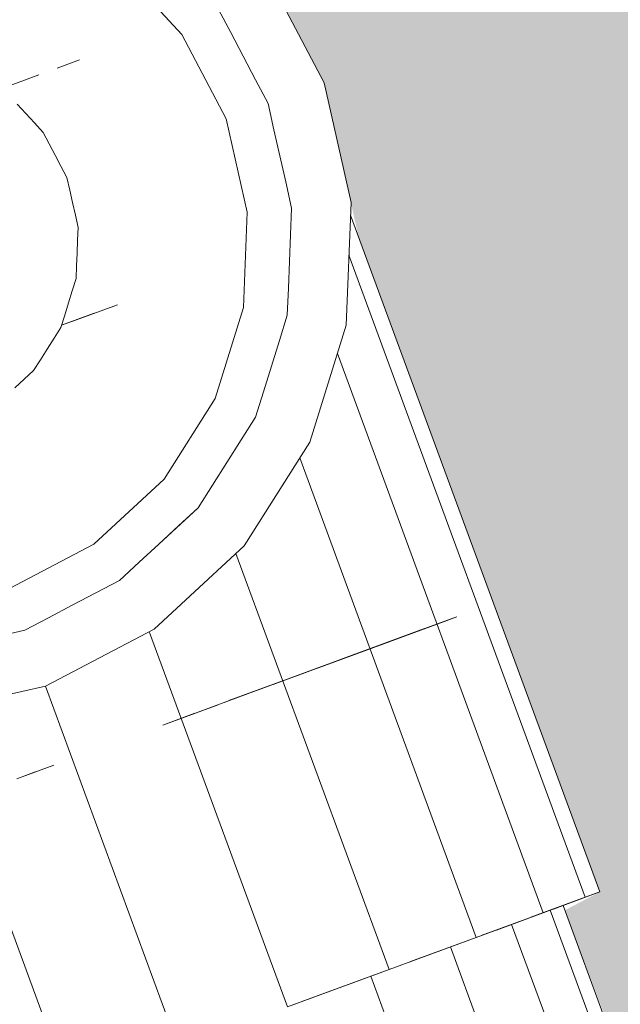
# Model space of a CAD drawing. Header units: inches. Extents: x 1931 to 3173, y 8366 to 8904.
# Tile 20 of 55: x 2772.28 to 2774.76, y 8802.58 to 8806.63. Entities that reach past the tile are written whole.
import ezdxf

# ---------------------------------------------------------------- set-up
doc = ezdxf.new("R2010")
doc.units = ezdxf.units.IN
doc.header["$MEASUREMENT"] = 0
for name, color, linetype, lineweight in [('A-DETL-GENF-1', 30, 'Continuous', 9), ('C-BLDG-PADS', 91, 'Continuous', 9), ('G-IMPT', 8, 'Continuous', 9)]:
    doc.layers.add(name, color=color, linetype=linetype, lineweight=lineweight)

# ---------------------------------------------------------------- blocks, each defined once
blk = doc.blocks.new('Boat_and_Trailer_14084 - Boat - Trailer - No Boat_dwg-1048090-FLOOR PLAN - BASEMENT')
at = {"layer": 'G-IMPT'}
for p, q in [((-105.7074, 85.0323), (-104.365, 85.5265)), ((-104.3693, 85.5455), (-104.2728, 85.1175)), ((-104.0723, 85.1913), (-104.0933, 85.2847)), ((-104.0723, 85.1913), (-104.0933, 85.2847)), ((-103.7642, 84.9439), (-103.9229, 85.2462)), ((-102.0857, 85.1409), (-102.132, 85.2669)), ((-104.5968, 85.2005), (-104.6039, 85.2198)), ((-103.2058, 85.227), (-103.1748, 85.1934)), ((-102.2243, 85.1878), (-102.1908, 85.2188)), ((-104.5968, 85.2005), (-104.5554, 85.0881)), ((-104.5968, 85.2005), (-104.5796, 85.154)), ((-104.5968, 85.2005), (-104.5554, 85.0881)), ((-104.5968, 85.2005), (-104.5796, 85.154)), ((-104.0723, 85.1913), (-104.0277, 85.1065)), ((-104.0723, 85.1913), (-104.0277, 85.1065)), ((-103.1438, 85.1598), (-103.1748, 85.1934)), ((-102.2579, 85.1568), (-102.2243, 85.1878)), ((-103.1051, 85.1354), (-103.1438, 85.1598)), ((-102.2915, 85.1258), (-102.2579, 85.1568)), ((-102.2915, 85.1258), (-102.2579, 85.1568)), ((-104.2728, 85.1175), (-105.5638, 84.6422)), ((-104.2728, 85.1175), (-104.0687, 84.729)), ((-103.9832, 85.0217), (-104.0277, 85.1065)), ((-103.9832, 85.0217), (-104.0277, 85.1065)), ((-103.1051, 85.1354), (-103.0665, 85.111)), ((-103.0665, 85.111), (-103.0278, 85.0866)), ((-102.3725, 85.0833), (-102.332, 85.1045)), ((-102.2915, 85.1258), (-102.332, 85.1045)), ((-102.2915, 85.1258), (-102.332, 85.1045)), ((-103.0278, 85.0866), (-102.9892, 85.0622)), ((-102.413, 85.062), (-102.3725, 85.0833)), ((-102.0322, 84.9956), (-102.0616, 85.0756)), ((-102.9892, 85.0622), (-102.9455, 85.0486)), ((-102.9816, 85.0598), (-102.9388, 84.9435)), ((-102.9816, 85.0598), (-102.9621, 85.0068)), ((-102.9455, 85.0486), (-102.9019, 85.035)), ((-102.9019, 85.035), (-102.8582, 85.0214)), ((-102.5426, 85.0206), (-102.498, 85.0307)), ((-102.4534, 85.0407), (-102.498, 85.0307)), ((-102.498, 85.0307), (-102.4534, 85.0407)), ((-102.413, 85.062), (-102.4534, 85.0407)), ((-102.4534, 85.0407), (-102.413, 85.062)), ((-103.9387, 84.937), (-103.9832, 85.0217)), ((-103.9387, 84.937), (-103.9832, 85.0217)), ((-102.9079, 84.8597), (-102.9621, 85.0068)), ((-102.8582, 85.0214), (-102.8146, 85.0078)), ((-102.8146, 85.0078), (-102.8582, 85.0214)), ((-102.7689, 85.006), (-102.8146, 85.0078)), ((-102.8146, 85.0078), (-102.7689, 85.006)), ((-102.7689, 85.006), (-102.7232, 85.0042)), ((-102.7232, 85.0042), (-102.6775, 85.0023)), ((-102.6318, 85.0005), (-102.6775, 85.0023)), ((-102.6318, 85.0005), (-102.6775, 85.0023)), ((-102.5872, 85.0106), (-102.6318, 85.0005)), ((-102.6318, 85.0005), (-102.5872, 85.0106)), ((-102.5872, 85.0106), (-102.5426, 85.0206)), ((-103.8942, 84.8522), (-103.9387, 84.937)), ((-103.8942, 84.8522), (-103.9387, 84.937)), ((-103.5325, 84.693), (-103.7642, 84.9439)), ((-101.6904, 84.861), (-101.9413, 84.6294)), ((-103.8292, 84.7818), (-103.8942, 84.8522)), ((-103.8292, 84.7818), (-103.8942, 84.8522)), ((-103.7643, 84.7115), (-103.8292, 84.7818)), ((-103.7643, 84.7115), (-103.8292, 84.7818)), ((-105.4202, 84.2521), (-104.0806, 84.7452)), ((-103.7711, 84.4066), (-104.0687, 84.729)), ((-104.3389, 84.5), (-104.4117, 84.6977)), ((-104.3694, 84.583), (-104.4117, 84.6977)), ((-104.3389, 84.5), (-104.4117, 84.6977)), ((-104.4117, 84.6977), (-104.3694, 84.583)), ((-103.6993, 84.6411), (-103.7643, 84.7115)), ((-103.6344, 84.5708), (-103.7643, 84.7115)), ((-103.6993, 84.6411), (-103.7643, 84.7115)), ((-103.5325, 84.693), (-103.2439, 84.5106)), ((-104.3389, 84.5), (-104.3891, 84.6364)), ((-104.3389, 84.5), (-104.3891, 84.6364)), ((-103.6344, 84.5708), (-103.6993, 84.6411)), ((-103.6344, 84.5708), (-103.6993, 84.6411)), ((-101.9413, 84.6294), (-102.2436, 84.4706)), ((-104.3083, 84.4169), (-104.3665, 84.575)), ((-104.3665, 84.575), (-104.3083, 84.4169)), ((-103.5534, 84.5196), (-103.6344, 84.5708)), ((-103.4725, 84.4685), (-103.6344, 84.5708)), ((-103.5534, 84.5196), (-103.6344, 84.5708)), ((-104.2515, 84.2626), (-104.3439, 84.5137)), ((-104.3083, 84.4169), (-104.3439, 84.5137)), ((-104.2515, 84.2626), (-104.3439, 84.5137)), ((-104.3083, 84.4169), (-104.3439, 84.5137)), ((-103.4725, 84.4685), (-103.5534, 84.5196)), ((-103.4725, 84.4685), (-103.5534, 84.5196)), ((-102.9178, 84.4091), (-103.2439, 84.5106)), ((-103.3915, 84.4173), (-103.4725, 84.4685)), ((-103.3915, 84.4173), (-103.4725, 84.4685)), ((-102.2436, 84.4706), (-102.5767, 84.3955)), ((-101.8495, 84.4994), (-101.9343, 84.4549)), ((-101.8495, 84.4994), (-101.9343, 84.4549)), ((-105.2863, 83.8885), (-103.7985, 84.4362)), ((-104.2253, 84.1914), (-104.3245, 84.461)), ((-104.2515, 84.2626), (-104.3245, 84.461)), ((-104.2253, 84.1914), (-104.3245, 84.461)), ((-104.3245, 84.461), (-104.2515, 84.2626)), ((-101.9343, 84.4549), (-102.0191, 84.4104)), ((-101.9343, 84.4549), (-102.0191, 84.4104)), ((-104.2253, 84.1914), (-104.3051, 84.4083)), ((-104.2253, 84.1914), (-104.3051, 84.4083)), ((-103.7711, 84.4066), (-103.4002, 84.1722)), ((-103.3106, 84.3662), (-103.3915, 84.4173)), ((-103.3106, 84.3662), (-103.3915, 84.4173)), ((-102.5767, 84.3955), (-102.9178, 84.4091)), ((-102.0191, 84.4104), (-102.1038, 84.3658)), ((-102.0191, 84.4104), (-102.1038, 84.3658)), ((-103.3106, 84.3662), (-103.2192, 84.3377)), ((-103.3106, 84.3662), (-103.2192, 84.3377)), ((-102.1038, 84.3658), (-102.1886, 84.3213)), ((-102.1038, 84.3658), (-102.1886, 84.3213)), ((-104.199, 84.1201), (-104.2858, 84.3557)), ((-104.199, 84.1201), (-104.2858, 84.3557)), ((-103.1277, 84.3093), (-103.2192, 84.3377)), ((-103.1277, 84.3093), (-103.2192, 84.3377)), ((-104.199, 84.1201), (-104.2664, 84.303)), ((-104.2664, 84.303), (-104.1526, 83.9941)), ((-104.1526, 83.9941), (-104.2664, 84.303)), ((-104.2664, 84.303), (-104.199, 84.1201)), ((-103.0363, 84.2808), (-103.1277, 84.3093)), ((-103.0363, 84.2808), (-103.1277, 84.3093)), ((-102.282, 84.3003), (-102.3754, 84.2792)), ((-102.282, 84.3003), (-102.3754, 84.2792)), ((-102.1886, 84.3213), (-102.282, 84.3003)), ((-102.1886, 84.3213), (-102.282, 84.3003)), ((-102.1148, 84.1208), (-101.7263, 84.3249)), ((-104.2515, 84.2626), (-104.1526, 83.9941)), ((-104.2515, 84.2626), (-104.1526, 83.9941)), ((-102.9449, 84.2524), (-103.0363, 84.2808)), ((-102.9449, 84.2524), (-103.0363, 84.2808)), ((-102.5622, 84.2371), (-102.4688, 84.2581)), ((-102.5622, 84.2371), (-102.4688, 84.2581)), ((-102.3754, 84.2792), (-102.4688, 84.2581)), ((-102.3754, 84.2792), (-102.4688, 84.2581)), ((-105.2863, 83.8885), (-105.4202, 84.2521)), ((-105.3715, 84.1198), (-105.4202, 84.2521)), ((-104.1325, 83.9394), (-104.2366, 84.2222)), ((-102.8492, 84.2485), (-102.9449, 84.2524)), ((-102.8492, 84.2485), (-102.9449, 84.2524)), ((-102.7536, 84.2447), (-102.8492, 84.2485)), ((-102.7536, 84.2447), (-102.8492, 84.2485)), ((-102.6579, 84.2409), (-102.7536, 84.2447)), ((-102.6579, 84.2409), (-102.7536, 84.2447)), ((-102.5622, 84.2371), (-102.6579, 84.2409)), ((-102.5622, 84.2371), (-102.6579, 84.2409)), ((-105.4013, 84.2008), (-105.3715, 84.1198)), ((-105.1714, 83.5763), (-103.4563, 84.2077)), ((-104.1325, 83.9394), (-104.2217, 84.1817)), ((-104.2217, 84.1817), (-104.1325, 83.9394)), ((-103.4002, 84.1722), (-102.9812, 84.0418)), ((-105.3772, 84.1353), (-105.2863, 83.8885)), ((-105.3715, 84.1198), (-105.2863, 83.8885)), ((-105.2863, 83.8885), (-105.3715, 84.1198)), ((-104.1124, 83.8847), (-104.2069, 84.1413)), ((-104.2069, 84.1413), (-104.0922, 83.83)), ((-104.2069, 84.1413), (-104.0922, 83.83)), ((-104.2069, 84.1413), (-104.1124, 83.8847)), ((-104.1975, 84.1159), (-104.0669, 83.7612)), ((-104.0669, 83.7612), (-104.1975, 84.1159)), ((-102.5428, 84.0243), (-102.1148, 84.1208)), ((-105.0832, 83.3368), (-103.0825, 84.0733)), ((-104.0669, 83.7612), (-104.1788, 84.0651)), ((-104.1788, 84.0651), (-104.0669, 83.7612)), ((-105.2863, 83.8885), (-105.3409, 84.0368)), ((-105.2863, 83.8885), (-105.3409, 84.0368)), ((-105.0278, 83.1862), (-102.7308, 84.0318)), ((-105.0089, 83.1348), (-102.5879, 84.0261)), ((-104.0373, 83.6807), (-104.1694, 84.0397)), ((-104.0416, 83.6924), (-104.1694, 84.0397)), ((-104.1694, 84.0397), (-104.0543, 83.7268)), ((-104.0373, 83.6807), (-104.1694, 84.0397)), ((-104.0416, 83.6924), (-104.1694, 84.0397)), ((-104.1694, 84.0397), (-104.0543, 83.7268)), ((-104.0373, 83.6807), (-104.1663, 84.031)), ((-104.1663, 84.031), (-104.0373, 83.6807)), ((-104.033, 83.669), (-104.1631, 84.0224)), ((-104.033, 83.669), (-104.1631, 84.0224)), ((-104.033, 83.669), (-104.1599, 84.0137)), ((-104.1599, 84.0137), (-104.033, 83.669)), ((-102.5428, 84.0243), (-102.9812, 84.0418)), ((-104.1567, 84.005), (-104.0286, 83.6572)), ((-104.1567, 84.005), (-104.0243, 83.6455)), ((-104.1567, 84.005), (-104.0286, 83.6572)), ((-105.3104, 83.9538), (-106.343, 83.5736)), ((-105.2863, 83.8885), (-105.3104, 83.9538)), ((-105.2863, 83.8885), (-105.3104, 83.9538)), ((-105.2863, 83.8885), (-105.1714, 83.5763)), ((-105.2579, 83.8112), (-105.1714, 83.5763)), ((-105.1714, 83.5763), (-105.2579, 83.8112)), ((-105.2054, 83.6686), (-106.238, 83.2885)), ((-105.1714, 83.5763), (-105.2054, 83.6686)), ((-105.1714, 83.5763), (-105.2054, 83.6686)), ((-105.1714, 83.5763), (-105.0832, 83.3368)), ((-105.1651, 83.5592), (-105.0832, 83.3368)), ((-105.1651, 83.5592), (-105.0832, 83.3368)), ((-105.0832, 83.3368), (-105.145, 83.5045)), ((-105.0832, 83.3368), (-105.145, 83.5045)), ((-105.1248, 83.4498), (-106.1574, 83.0697)), ((-105.0832, 83.3368), (-105.1248, 83.4498)), ((-105.0832, 83.3368), (-105.1248, 83.4498)), ((-105.0995, 83.3811), (-105.0278, 83.1862)), ((-105.0278, 83.1862), (-105.0995, 83.3811)), ((-105.0869, 83.3467), (-105.0278, 83.1862)), ((-105.0278, 83.1862), (-105.0869, 83.3467)), ((-105.0742, 83.3123), (-106.1068, 82.9322)), ((-105.0278, 83.1862), (-105.0832, 83.3368)), ((-105.0278, 83.1862), (-105.0699, 83.3006)), ((-105.0278, 83.1862), (-105.0656, 83.2888)), ((-105.0612, 83.2771), (-105.0089, 83.1348)), ((-105.0089, 83.1348), (-105.0612, 83.2771)), ((-105.0569, 83.2654), (-106.0895, 82.8852)), ((-105.0089, 83.1348), (-105.0569, 83.2654)), ((-105.0089, 83.1348), (-105.0278, 83.1862)), ((-105.016, 83.1541), (-105.0089, 83.1348))]:
    blk.add_line(p, q, dxfattribs=at)
blk = doc.blocks.new('Boat_and_Trailer_14084 - Boat_and_Trailer_14084-1048095-FLOOR PLAN - BASEMENT')
at = {"xscale": 1.151149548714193, "yscale": 1.151149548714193, "zscale": 1.151149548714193}
blk.add_blockref('Boat_and_Trailer_14084 - Boat - Trailer - No Boat_dwg-1048090-FLOOR PLAN - BASEMENT', (128.831, 47.6365), dxfattribs=at)

msp = doc.modelspace()

# ---------------------------------------------------------------- hatches: boundary and pattern name
at = {"layer": 'C-BLDG-PADS'}
h = msp.add_hatch(dxfattribs=at)
h.set_pattern_fill('FP_9', color=256, style=0, pattern_type=2)
h.set_pattern_definition([(0, (0.803, 0), (15.357, 3.84), [0.633, -10.884, 0.633, -10.884, -61.427]), (0, (0.803, 0), (15.357, 3.84), [-23.035, 0.633, -22.402, 0.633, -10.884, -26.874]), (0, (0.803, 0), (15.357, 3.84), [-57.588, 0.633, -7.045, 0.633, -18.562]), (119.995, (6.562, 1.92), (-11.0026783, 11.3818784), [0.634, -10.886, 0.634, -10.886, -61.437]), (119.995, (6.562, 1.92), (-11.0026783, 11.3818784), [-23.039, 0.634, -22.405, 0.634, -10.886, -26.879]), (119.995, (6.562, 1.92), (-11.0026783, 11.3818784), [-57.597, 0.634, -7.046, 0.634, -18.565]), (240.005, (8.482, 9.6), (-4.3540001, -15.2220302), [0.634, -10.886, 0.634, -10.886, -61.437]), (240.005, (8.482, 9.6), (-4.3540001, -15.2220302), [-23.039, 0.634, -22.405, 0.634, -10.886, -26.879]), (240.005, (8.482, 9.6), (-4.3540001, -15.2220302), [-57.597, 0.634, -7.046, 0.634, -18.565])])
h.paths.add_polyline_path([(3001.0182, 8644.5694), (3128.5972, 8644.5696), (3128.5972, 8868.5694), (3074.3367, 8868.5691), (3074.3367, 8692.5694), (3043.1857, 8692.5694), (3043.1807, 8692.1394), (3042.3367, 8692.1394), (3042.3367, 8692.5694), (3006.3367, 8692.5694), (3006.3367, 8692.1394), (3005.4877, 8692.1394), (3005.4877, 8692.5694), (2977.3367, 8692.5694), (2977.3367, 8644.5694)], flags=0)
h.paths.add_polyline_path([(2770.4149, 8700.5694), (3066.3367, 8700.5694), (3066.3367, 8868.5691), (2715.8367, 8868.5691), (2715.8367, 8700.5694)], flags=0)
h.paths.add_polyline_path([(3061.8009, 8721.2881), (3061.8009, 8722.2881), (3064.6347, 8722.2881), (3064.6347, 8721.2881), (3063.8012, 8721.2881)], flags=0)
h.paths.add_polyline_path([(3065.9851, 8722.5694), (3063.9851, 8722.5694), (3063.9851, 8846.5694), (3065.9851, 8846.5694), (3065.9851, 8723.5694)], flags=0)
h.paths.add_polyline_path([(3017.9661, 8828.8708), (3017.9672, 8828.891), (3017.9777, 8828.8763)], flags=0)
h.paths.add_polyline_path([(3018.0968, 8761.3942), (3018.0833, 8761.4302), (3018.0541, 8761.4342), (3018.0541, 8761.4185), (3018.0949, 8761.3953)], flags=0)
h.paths.add_polyline_path([(3018.089, 8761.3557), (3018.0833, 8761.3951), (3018.0493, 8761.3827), (3018.0871, 8761.3568)], flags=0)
h.paths.add_polyline_path([(3018.0816, 8761.3193), (3018.0751, 8761.3573), (3018.0782, 8761.336), (3018.0637, 8761.336), (3018.0799, 8761.3202)], flags=0)
h.paths.add_polyline_path([(3018.0751, 8761.2872), (3018.0751, 8761.3203), (3018.0274, 8761.3111), (3018.0737, 8761.2879)], flags=0)
h.paths.add_polyline_path([(2935.8037, 8748.8346), (2932.2344, 8748.9131), (2928.9547, 8749.1047), (2925.8897, 8749.3894), (2922.7336, 8749.794), (2919.9199, 8750.2465), (2916.9255, 8750.8437), (2916.6502, 8750.9525), (2916.326, 8751.1443), (2916.0629, 8751.3659), (2915.8184, 8751.6646), (2915.6669, 8751.9342), (2915.6044, 8752.1422), (2915.604, 8752.6139), (2915.374, 8752.7041), (2915.235, 8752.7615), (2910.3661, 8752.7822), (2910.2092, 8752.85), (2910.0941, 8752.9395), (2909.9977, 8753.0655), (2909.9335, 8753.2302), (2909.9164, 8753.3695), (2909.9164, 8755.4583), (2907.1249, 8755.4736), (2880.8111, 8756.9446), (2854.489, 8761.4237), (2801.711, 8777.9168), (2800.0107, 8781.8195), (2767.7335, 8792.8521), (2748.4425, 8792.8521), (2748.4425, 8792.8782), (2737.5212, 8792.8934), (2737.2901, 8793.0349), (2737.077, 8793.2137), (2736.9051, 8793.4042), (2736.7615, 8793.6103), (2736.6394, 8793.8397), (2736.3957, 8794.3827), (2736.3085, 8794.7139), (2736.2743, 8795.104), (2736.3088, 8795.4962), (2736.4105, 8795.8716), (2736.6812, 8796.4571), (2736.8713, 8796.7611), (2737.0255, 8796.9433), (2737.2162, 8797.1181), (2737.4232, 8797.2612), (2737.5676, 8797.3299), (2767.7335, 8797.3299), (2800.0107, 8808.3624), (2801.7111, 8812.2651), (2854.5545, 8828.7787), (2880.9123, 8833.243), (2907.398, 8834.7236), (2909.1095, 8834.7236), (2909.1561, 8838.0916), (2909.2371, 8838.3079), (2909.3986, 8838.5757), (2909.6133, 8838.8123), (2909.8736, 8839.0095), (2910.2103, 8839.1745), (2910.4938, 8839.2599), (2912.03, 8839.6174), (2912.3987, 8839.6887), (2917.5506, 8840.4958), (2920.1518, 8840.818), (2923.2666, 8841.0994), (2926.4414, 8841.2762), (2929.6207, 8841.3435), (2932.8, 8841.3012), (2935.9748, 8841.1493), (2938.9725, 8840.9067), (2942.131, 8840.5416), (2944.9947, 8840.1173), (2947.9951, 8839.5586), (2948.2803, 8839.4492), (2948.5978, 8839.2672), (2948.8613, 8839.0526), (2949.0895, 8838.7897), (2949.2631, 8838.4957), (2949.3278, 8838.3142), (2949.3453, 8836.8103), (2950.0057, 8836.6838), (2952.1353, 8836.2197), (2952.156, 8836.9698), (2952.2386, 8837.1495), (2952.3374, 8837.2638), (2952.4742, 8837.3565), (2952.6239, 8837.4074), (2952.7918, 8837.4204), (2990.1965, 8837.3997), (2990.3534, 8837.3318), (2990.4685, 8837.2423), (2990.5649, 8837.1164), (2990.6291, 8836.9517), (2990.6462, 8836.8124), (2990.6462, 8833.5773), (3013.085, 8832.0814), (3013.085, 8827.5811), (3014.1874, 8827.2503), (3014.1874, 8834.4943), (3014.2422, 8834.8806), (3014.4372, 8835.2823), (3014.6583, 8835.5498), (3014.9912, 8835.7869), (3015.431, 8835.9424), (3015.795, 8835.9869), (3016.2111, 8835.9361), (3016.5988, 8835.7869), (3016.9318, 8835.5498), (3017.1872, 8835.2406), (3017.3478, 8834.8806), (3017.4026, 8834.4943), (3017.4056, 8828.3837), (3017.5828, 8828.6025), (3017.8017, 8828.7797), (3017.9777, 8828.8733), (3018.0709, 8828.9152), (3018.089, 8828.9346), (3019.2048, 8828.9446), (3019.2048, 8829.4243), (3019.4477, 8829.4243), (3019.4477, 8831.8691), (3022.4752, 8831.8691), (3022.4752, 8825.3366), (3022.2254, 8825.3366), (3022.2254, 8824.839), (3032.6504, 8821.7115), (3041.2682, 8795.091), (3032.6504, 8768.4705), (3022.2254, 8765.343), (3022.2254, 8764.8453), (3022.4752, 8764.8453), (3022.4752, 8758.3128), (3019.4477, 8758.3128), (3019.4477, 8760.7576), (3019.2048, 8760.7576), (3019.2048, 8761.2373), (3018.0709, 8761.2667), (3018.0699, 8761.2884), (3017.8956, 8761.347), (3017.7247, 8761.4561), (3017.5187, 8761.6481), (3017.4026, 8761.7579), (3017.4026, 8755.6876), (3017.3478, 8755.3013), (3017.1528, 8754.8997), (3016.9318, 8754.6322), (3016.5988, 8754.3949), (3016.2111, 8754.2458), (3015.795, 8754.195), (3015.379, 8754.2458), (3014.9912, 8754.3949), (3014.6583, 8754.6322), (3014.4028, 8754.9413), (3014.2422, 8755.3013), (3014.1874, 8755.6876), (3014.1874, 8762.9316), (3013.085, 8762.6008), (3013.085, 8758.1005), (2990.911, 8756.6222), (2990.8903, 8753.2121), (2990.8077, 8753.0324), (2990.7089, 8752.9181), (2990.5721, 8752.8254), (2990.4224, 8752.7745), (2990.2545, 8752.7615), (2955.812, 8752.7406), (2955.7946, 8751.9842), (2955.6928, 8751.7053), (2955.5189, 8751.4243), (2955.2851, 8751.1767), (2955.0335, 8750.9927), (2954.7122, 8750.8383), (2954.426, 8750.7542), (2952.9759, 8750.4099), (2952.516, 8750.3248), (2947.7321, 8749.6214), (2944.7044, 8749.273), (2941.9393, 8749.0402), (2938.3917, 8748.8777), (2936.4563, 8748.8455)], flags=0)
h.paths.add_polyline_path([(3018.1115, 8761.4665), (3018.1333, 8761.5023), (3019.0342, 8761.5228), (3019.2048, 8761.5317), (3019.2048, 8762.0113), (3019.4477, 8762.0113), (3019.4477, 8764.5096), (3019.0102, 8764.3784), (3019.0102, 8763.1931), (3017.5352, 8763.1931), (3017.5154, 8762.1173), (3017.4845, 8762.0953), (3017.5101, 8762.0537), (3017.5382, 8762.0427), (3017.6612, 8761.8465), (3017.8062, 8761.6932), (3018.0077, 8761.5543), (3018.0572, 8761.5066), (3018.0656, 8761.4932), (3018.1098, 8761.4675)], flags=0)
h.paths.add_polyline_path([(3018.1064, 8761.4413), (3018.0909, 8761.4673), (3018.0968, 8761.4454), (3018.1045, 8761.4421)], flags=0)
h.paths.add_polyline_path([(3018.1227, 8761.5217), (3018.1333, 8761.5315), (3018.1228, 8761.5217)], flags=0)
h.paths.add_polyline_path([(2799.1477, 8786.1445), (2798.7532, 8790.5924), (2793.8704, 8790.5924), (2793.8508, 8791.2999), (2792.8825, 8791.2999), (2792.8825, 8788.286), (2798.6483, 8786.3152)], flags=0)
h.paths.add_polyline_path([(2793.8704, 8798.882), (2793.8704, 8799.551), (2798.7498, 8799.551), (2799.1477, 8804.0374), (2792.8825, 8801.8959), (2792.8825, 8798.882), (2793.8508, 8798.882)], flags=0)
h.paths.add_polyline_path([(2770.3663, 8799.5067), (2770.1718, 8800.035), (2771.7809, 8800.65), (2771.3507, 8801.8188), (2771.2004, 8801.7634), (2770.132, 8804.6023), (2770.0381, 8804.7736), (2764.3832, 8802.6916), (2764.3719, 8802.4076), (2764.2596, 8802.0922), (2764.0786, 8801.8435), (2763.8841, 8801.6809), (2763.6753, 8801.5713), (2763.3231, 8801.5117), (2763.0942, 8801.5263), (2762.8429, 8801.6045), (2762.5501, 8801.8133), (2762.3875, 8802.0079), (2762.2778, 8802.2167), (2762.2182, 8802.5671), (2762.2266, 8802.7778), (2762.3512, 8803.1126), (2762.5199, 8803.3419), (2762.7144, 8803.5045), (2762.9232, 8803.6142), (2763.2754, 8803.6737), (2763.5043, 8803.6591), (2763.7556, 8803.5809), (2764.0485, 8803.3721), (2764.1893, 8803.2203), (2769.8442, 8805.3021), (2769.7961, 8805.6022), (2769.8338, 8806.0987), (2770.002, 8806.5764), (2770.2333, 8806.9423), (2770.6557, 8807.3119), (2771.0516, 8807.5198), (2771.5666, 8807.6301), (2772.1124, 8807.591), (2772.5955, 8807.4201), (2772.9628, 8807.186), (2773.3358, 8806.7531), (2773.5357, 8806.3725), (2773.6774, 8805.7394), (2774.6708, 8803.041), (2774.5278, 8802.9658), (2774.9666, 8801.8001), (2777.0397, 8802.5634), (2777.2342, 8802.035), (2770.4149, 8799.5246)], flags=0)
h.paths.add_polyline_path([(3018.0968, 8828.7877), (3018.0691, 8828.8152), (3018.0398, 8828.7837), (3018.0949, 8828.7876)], flags=0)
h.paths.add_polyline_path([(3018.1045, 8828.7499), (3018.0833, 8828.78), (3018.0614, 8828.7622), (3018.1026, 8828.7499)], flags=0)
h.paths.add_polyline_path([(3018.1115, 8828.7154), (3018.089, 8828.7332), (3018.0988, 8828.7149), (3018.1098, 8828.7153)], flags=0)
h.paths.add_polyline_path([(3019.4477, 8825.6723), (3019.4477, 8828.1705), (3019.2048, 8828.1705), (3019.2048, 8828.6502), (3018.4781, 8828.6748), (3018.4781, 8828.6796), (3018.1146, 8828.7002), (3018.0949, 8828.7057), (3018.0572, 8828.6753), (3018.0541, 8828.6512), (3017.85, 8828.5242), (3017.6799, 8828.3584), (3017.5522, 8828.1667), (3017.5101, 8828.1282), (3017.4985, 8828.1197), (3017.4989, 8828.068), (3017.5352, 8828.0606), (3017.5352, 8826.9889), (3019.0102, 8826.9889), (3019.0102, 8825.8035)], flags=0)
h.paths.add_polyline_path([(3018.1943, 8828.3086), (3018.1228, 8828.6602), (3018.1248, 8828.6502)], flags=0)
h.paths.add_polyline_path([(3018.0643, 8828.8234), (3018.0852, 8828.8449), (3018.0706, 8828.8336), (3018.0649, 8828.8244)], flags=0)
h.paths.add_polyline_path([(3017.9777, 8828.8459), (3018.0782, 8828.8794), (3018.0597, 8828.8869), (3017.9813, 8828.8477)], flags=0)
h.paths.add_polyline_path([(3063.8012, 8846.8506), (3061.8009, 8846.8506), (3061.8009, 8847.8506), (3064.6347, 8847.8506), (3064.6347, 8846.8506), (3063.9851, 8846.8506)], flags=0)

# ---------------------------------------------------------------- block references
at = {"layer": 'A-DETL-GENF-1', "rotation": 89.99999999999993}
msp.add_blockref('Boat_and_Trailer_14084 - Boat_and_Trailer_14084-1048095-FLOOR PLAN - BASEMENT', (2918.0079, 8795.091), dxfattribs=at)

doc.saveas('drawing.dxf')
